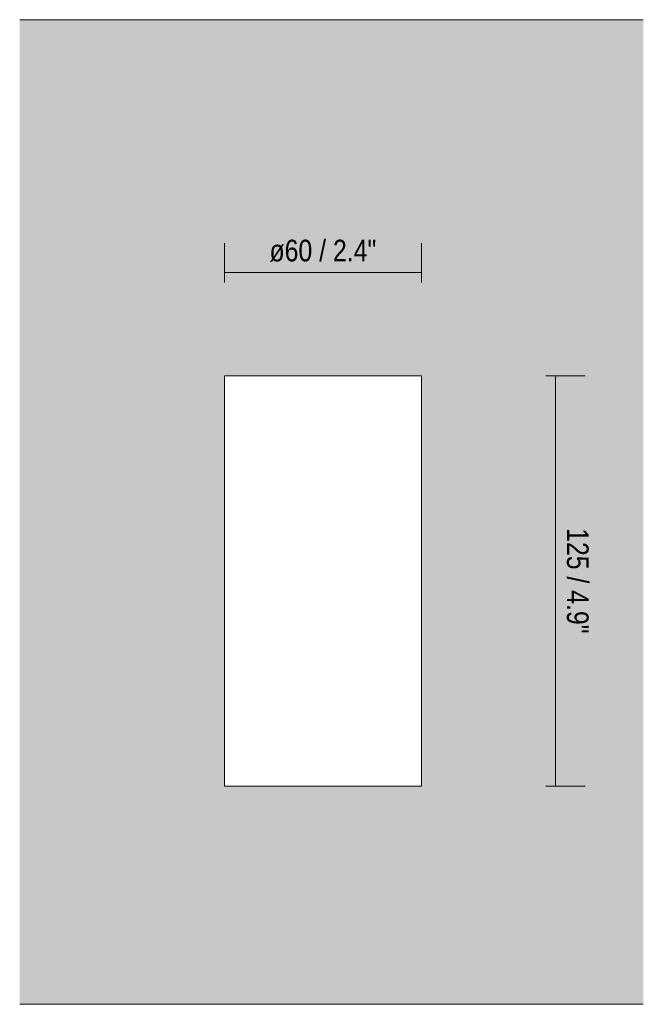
# Model space of a CAD drawing. Header units: millimetres. Extents: x -6669 to -5302, y 40 to 6739.
# Tile 1 of 4: x -6669 to -6479, y 150 to 450. Entities that reach past the tile are written whole.
import ezdxf

# ---------------------------------------------------------------- set-up
doc = ezdxf.new("R2010")
doc.units = ezdxf.units.MM
doc.layers.add('A-ANNO-DIMS', color=7, linetype='Continuous', lineweight=9, true_color=0x5b5b5b)
for name, color, linetype, lineweight in [('A-ANNO-DIMS-3', 7, 'Continuous', 9), ('A-WALL', 7, 'Continuous', 9), ('E-LITE-EQPM', 7, 'Continuous', 20)]:
    doc.layers.add(name, color=color, linetype=linetype, lineweight=lineweight)
doc.styles.add('Arial Narrow', font='ARIALN.TTF', dxfattribs={"height": 6.6})
doc.dimstyles.new('FARO_-_2_2mm_Arial_Narrow_mm_Inch_Left', dxfattribs={"dimscale": 304.8, "dimtxt": 6.754644, "dimasz": 0, "dimexe": 0.029528, "dimexo": 0.0625, "dimgap": 0.004921, "dimtad": 1, "dimdec": 0, "dimzin": 0, "dimdsep": 46, "dimtxsty": 'Arial Narrow', "dimblk1": 'NONE', "dimblk2": 'NONE', "dimsah": 1, "dimcen": 0.09, "dimadec": 0, "dimazin": 0, "dimtfac": 1, "dimtdec": 4, "dimtix": 1, "dimtmove": 0, "dimatfit": 3, "dimfxl": 0.009843, "dimfxlon": 1, "dimtvp": 1, "dimtolj": 1, "dimtzin": 0, "dimarcsym": 2})
doc.dimstyles.new('FARO_-_2_2mm_Arial_Narrow_mm_Inch_Right', dxfattribs={"dimscale": 304.8, "dimtxt": 6.754644, "dimasz": 0, "dimexe": 0.029528, "dimexo": 0.0625, "dimgap": 0.004921, "dimtad": 1, "dimdec": 0, "dimzin": 0, "dimdsep": 46, "dimtxsty": 'Arial Narrow', "dimblk1": 'NONE', "dimblk2": 'NONE', "dimsah": 1, "dimcen": 0.09, "dimadec": 0, "dimazin": 0, "dimtfac": 1, "dimtdec": 4, "dimtix": 1, "dimtmove": 0, "dimatfit": 3, "dimfxl": 0.009843, "dimfxlon": 1, "dimtvp": 1, "dimtolj": 1, "dimtzin": 0, "dimarcsym": 2})

# ---------------------------------------------------------------- blocks, each defined once
blk = doc.blocks.new('DIMBLOCK1-Alzado_PDF')
at = {"layer": 'A-ANNO-DIMS-3', "color": 251, "true_color": 0x5b5b5b, "transparency": 16777216}
for p, q in [((-6508.64, 341.5), (-6496.64, 341.5)), ((-6505.64, 341.5), (-6508.64, 341.5)), ((-6505.64, 341.5), (-6505.64, 216.5)), ((-6508.64, 216.5), (-6496.64, 216.5)), ((-6505.64, 216.5), (-6508.64, 216.5))]:
    blk.add_line(p, q, dxfattribs=at)
at = {"layer": 'A-ANNO-DIMS-3', "color": 0, "transparency": 16777216, "insert": (-6495.61, 295.08), "char_height": 6.6, "width": 38.598, "attachment_point": 1, "rotation": 270, "line_spacing_factor": 0.974696, "style": 'Arial Narrow'}
blk.add_mtext('125 / 4.9"', dxfattribs=at)
blk = doc.blocks.new('_None')
blk = doc.blocks.new('DIMBLOCK2-Alzado_PDF')
at = {"layer": 'A-ANNO-DIMS-3', "color": 251, "true_color": 0x5b5b5b, "transparency": 16777216}
for p, q in [((-6606.5, 369.93), (-6606.5, 381.93)), ((-6546.5, 369.93), (-6546.5, 381.93)), ((-6606.5, 372.93), (-6546.5, 372.93)), ((-6606.5, 372.93), (-6606.5, 369.93)), ((-6546.5, 372.93), (-6546.5, 369.93))]:
    blk.add_line(p, q, dxfattribs=at)
at = {"layer": 'A-ANNO-DIMS-3', "color": 0, "transparency": 16777216, "insert": (-6592.79, 382.96), "char_height": 6.6, "width": 39.1126, "attachment_point": 1, "line_spacing_factor": 0.974696, "style": 'Arial Narrow'}
blk.add_mtext('ø60 / 2.4"', dxfattribs=at)

msp = doc.modelspace()

# ---------------------------------------------------------------- hatches: boundary and pattern name
at = {"layer": 'A-WALL', "true_color": 0xf7f7f7}
h = msp.add_hatch(color=7, dxfattribs=at)
h.paths.add_polyline_path([(-6668.86, 150), (-6478.95, 150), (-6478.95, 450), (-6668.86, 450), (-6668.86, 233.16)], flags=0)
h.paths.add_polyline_path([(-6550.17, 216.5), (-6606.5, 216.5), (-6606.5, 341.5), (-6546.5, 341.5), (-6546.5, 216.5), (-6550.01, 216.5)], flags=0)

# ---------------------------------------------------------------- linework, layer by layer
at = {"layer": 'A-WALL', "color": 253, "true_color": 0xaaaaaa}
for p, q in [((-6478.95, 450), (-6668.86, 450)), ((-6668.86, 150), (-6478.95, 150))]:
    msp.add_line(p, q, dxfattribs=at)
at = {"layer": 'E-LITE-EQPM'}
for p, q in [((-6546.5, 341.5), (-6606.5, 341.5)), ((-6606.5, 341.5), (-6606.5, 216.5)), ((-6546.5, 216.5), (-6546.5, 341.5)), ((-6606.5, 216.5), (-6546.5, 216.5))]:
    msp.add_line(p, q, dxfattribs=at)

# ---------------------------------------------------------------- dimensions: what is measured, and where the dimension line sits
at = {"layer": 'A-ANNO-DIMS'}
dim = msp.add_linear_dim(base=(-6546.5, 372.93), p1=(-6606.5, 369.93), p2=(-6546.5, 369.93), text='ø<>', dimstyle='FARO_-_2_2mm_Arial_Narrow_mm_Inch_Left', override={"dimpost": '<>', "dimfxl": 60}, dxfattribs=at)
dim.commit()
dim.dimension.update_dxf_attribs({"geometry": 'DIMBLOCK2-Alzado_PDF', "text_midpoint": (-6576.5, 378.7)})
dim = msp.add_linear_dim(base=(-6505.64, 216.5), p1=(-6508.64, 341.5), p2=(-6508.64, 216.5), angle=90, dimstyle='FARO_-_2_2mm_Arial_Narrow_mm_Inch_Right', override={"dimtad": 4, "dimpost": '<>', "dimfxl": 125}, dxfattribs=at)
dim.commit()
dim.dimension.update_dxf_attribs({"geometry": 'DIMBLOCK1-Alzado_PDF', "text_midpoint": (-6499.87, 279)})

doc.saveas('drawing.dxf')
